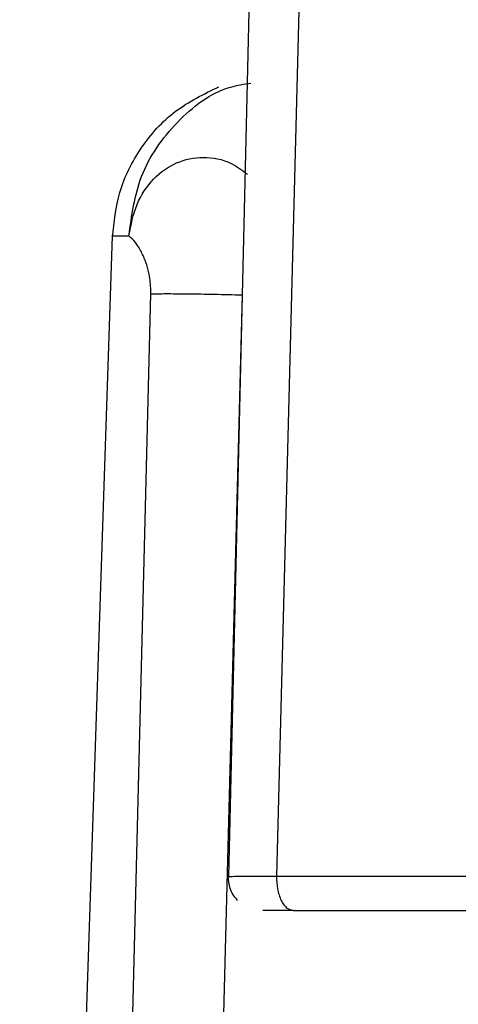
# Model space of a CAD drawing. Header units: inches. Extents: x 170 to 288, y 234 to 248.
# Tile 148 of 256: x 206.7595 to 206.7768, y 243.9091 to 243.9481. Entities that reach past the tile are written whole.
import ezdxf

# ---------------------------------------------------------------- set-up
doc = ezdxf.new("R2010")
doc.units = ezdxf.units.IN
doc.header["$LTSCALE"] = 0.25
doc.header["$MEASUREMENT"] = 0
doc.layers.add('SLIM E GUIDE MOTOR RH', color=7, linetype='Continuous')

msp = doc.modelspace()

# ---------------------------------------------------------------- linework, layer by layer
at = {"layer": 'SLIM E GUIDE MOTOR RH'}
for p, q in [((206.767745, 243.914155), (206.770318, 244.022257)), ((206.77242, 244.022284), (206.769637, 243.914163)), ((206.759457, 243.829117), (206.763139, 243.939528)), ((206.761951, 243.829117), (206.764653, 243.937237)), ((206.768282, 243.937195), (206.765472, 243.829103)), ((206.767732, 243.914149), (206.767784, 243.914154))]:
    msp.add_line(p, q, dxfattribs=at)
for points, knots in [([(206.763138, 243.939474), (206.763201, 243.940077), (206.763333, 243.941328), (206.764212, 243.943071), (206.765558, 243.944566), (206.766759, 243.94515), (206.767355, 243.945439)], [0, 0, 0, 0, 0.2339571, 0.4854454, 0.7446964, 1, 1, 1, 1]), ([(206.763789, 243.939528), (206.763898, 243.940336), (206.764126, 243.942015), (206.765612, 243.944113), (206.76725, 243.945378), (206.768352, 243.945544), (206.768625, 243.945585)], [0, 0, 0, 0, 0.284853, 0.592106, 0.89937, 1, 1, 1, 1]), ([(206.763789, 243.939528), (206.763872, 243.939961), (206.764038, 243.940827), (206.764726, 243.941835), (206.765652, 243.942496), (206.766731, 243.942705), (206.767737, 243.942534), (206.768275, 243.94213), (206.768484, 243.941974)], [0, 0, 0, 0, 0.177431, 0.355108, 0.532528, 0.710024, 0.88748, 1, 1, 1, 1]), ([(206.763162, 243.939528), (206.763155, 243.939528), (206.762963, 243.939528), (206.763385, 243.939528), (206.763791, 243.939528)], [0, 0, 0, 0, 0.039088, 1, 1, 1, 1]), ([(206.764653, 243.937237), (206.764653, 243.937237), (206.764653, 243.937237), (206.764653, 243.937237), (206.764653, 243.937238), (206.764653, 243.937239), (206.764654, 243.937244), (206.764653, 243.937262), (206.764657, 243.937335), (206.764648, 243.937622), (206.764594, 243.938049), (206.764453, 243.938525), (206.76427, 243.938939), (206.764032, 243.939317), (206.763872, 243.939456), (206.763789, 243.939528)], [0, 0, 0, 0, 0.000005, 0.000019, 0.000068, 0.000253, 0.000969, 0.003771, 0.014858, 0.058573, 0.232338, 0.370079, 0.547848, 0.763387, 1, 1, 1, 1]), ([(206.764654, 243.937238), (206.764836, 243.937241), (206.765209, 243.937246), (206.766102, 243.937239), (206.767154, 243.937223), (206.767911, 243.937204), (206.768282, 243.937195)], [0, 0, 0, 0, 0.244739, 0.499976, 0.755249, 1, 1, 1, 1]), ([(206.768093, 243.913208), (206.768032, 243.91328), (206.767912, 243.913421), (206.767755, 243.913744), (206.767737, 243.914007), (206.767726, 243.914177)], [0, 0, 0, 0, 0.264296, 0.52261, 1, 1, 1, 1]), ([(206.767784, 243.914154), (206.767792, 243.914155), (206.767815, 243.914159), (206.768176, 243.914163), (206.768788, 243.914165), (206.769357, 243.914164), (206.769637, 243.914163)], [0, 0, 0, 0, 0.133212, 0.431562, 0.720544, 1, 1, 1, 1]), ([(206.769637, 243.914163), (206.771133, 243.914163), (206.774123, 243.914163), (206.779125, 243.914163), (206.784191, 243.914163), (206.787344, 243.914163), (206.788921, 243.914163)], [0, 0, 0, 0, 0.2500071, 0.5000073, 0.7499958, 1, 1, 1, 1]), ([(206.769637, 243.914163), (206.769644, 243.913995), (206.769654, 243.913735), (206.769736, 243.913419), (206.769823, 243.9132), (206.769932, 243.913024), (206.770092, 243.912854), (206.770225, 243.912826), (206.770311, 243.912807)], [0, 0, 0, 0, 0.239023, 0.368108, 0.500041, 0.632007, 0.761076, 1, 1, 1, 1]), ([(206.770311, 243.912807), (206.770117, 243.912807), (206.769728, 243.912807), (206.769303, 243.912807), (206.769165, 243.912807), (206.769095, 243.912807)], [0, 0, 0, 0, 0.333293, 0.666641, 1, 1, 1, 1]), ([(206.770311, 243.912807), (206.771713, 243.912807), (206.774517, 243.912807), (206.779205, 243.912807), (206.783954, 243.912807), (206.78691, 243.912807), (206.788388, 243.912807)], [0, 0, 0, 0, 0.250018, 0.500012, 0.750002, 1, 1, 1, 1])]:
    msp.add_open_spline(points, degree=3, knots=knots, dxfattribs=at)

doc.saveas('drawing.dxf')
